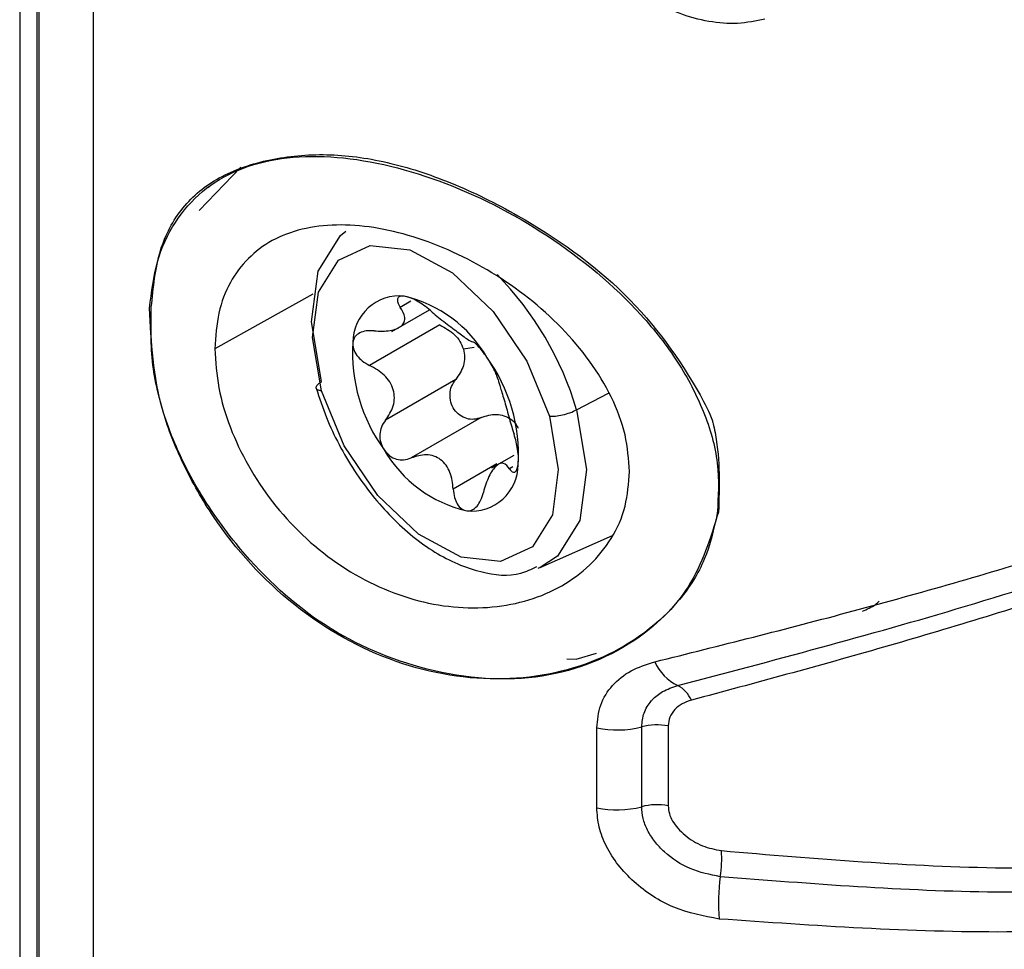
# Model space of a CAD drawing. Header units: inches. Extents: x 0.4 to 16.8, y 0 to 10.8.
# Tile 96 of 104: x 14.8142 to 14.8683, y 8.3427 to 8.3937. Entities that reach past the tile are written whole.
import ezdxf

# ---------------------------------------------------------------- set-up
doc = ezdxf.new("R2010")
doc.units = ezdxf.units.IN
doc.header["$MEASUREMENT"] = 0

msp = doc.modelspace()

# ---------------------------------------------------------------- linework, layer by layer
at = {"color": 7, "linetype": 'Continuous'}
for p, q in [((14.8142360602, 8.4450808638), (14.8142360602, 8.2323117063)), ((14.815196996, 8.2309724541), (14.815196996, 8.4437416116)), ((14.815282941, 8.4436937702), (14.815282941, 8.2309246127)), ((14.8182645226, 8.4172432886), (14.8182645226, 8.2541007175)), ((14.8263754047, 8.3856276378), (14.824085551, 8.3832461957)), ((14.8246300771, 8.3845467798), (14.8245533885, 8.384490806)), ((14.8303199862, 8.3786385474), (14.8249533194, 8.3756467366)), ((14.8346626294, 8.3765900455), (14.8367277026, 8.3777821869)), ((14.8357046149, 8.3782591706), (14.835124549, 8.3779243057)), ((14.8372923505, 8.3769568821), (14.8334413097, 8.3747337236)), ((14.8391775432, 8.3757210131), (14.8385871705, 8.3756303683)), ((14.8381667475, 8.373954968), (14.8343157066, 8.3717318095)), ((14.844801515, 8.3722973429), (14.846546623, 8.3732147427)), ((14.8395722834, 8.3718762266), (14.8357212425, 8.3696530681)), ((14.8413502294, 8.3697922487), (14.8401253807, 8.3690851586)), ((14.8404192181, 8.3693240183), (14.8380311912, 8.3679454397)), ((14.8413012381, 8.3691619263), (14.8411199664, 8.3690572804)), ((14.8427983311, 8.3636436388), (14.8467715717, 8.3654018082)), ((14.8427983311, 8.3636436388), (14.8426771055, 8.363592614)), ((14.8447738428, 8.3586007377), (14.8458849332, 8.3589396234)), ((14.8442729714, 8.3586165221), (14.8447729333, 8.3586067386)), ((14.8459073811, 8.3504442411), (14.8459073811, 8.3548317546)), ((14.8483729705, 8.35050434), (14.8483729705, 8.3548918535)), ((14.8498310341, 8.3549408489), (14.8498310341, 8.3505533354))]:
    msp.add_line(p, q, dxfattribs=at)
at = {"color": 7, "linetype": 'Continuous', "flags": 128}
for points in [[(14.8307927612, 8.3738433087), (14.8302464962, 8.3771222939), (14.83061095, 8.3799125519), (14.8318421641, 8.3818775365), (14.8321348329, 8.3821153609)], [(14.8308014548, 8.3733326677), (14.8303136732, 8.3762606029), (14.8306391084, 8.3787521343), (14.8317385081, 8.3805067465), (14.8334792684, 8.3813128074), (14.8356514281, 8.3810730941), (14.8379929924, 8.3798165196), (14.8402215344, 8.3776946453), (14.8420682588, 8.3749634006), (14.8433104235, 8.3719522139)], [(14.8433104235, 8.3719522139), (14.8437982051, 8.3690242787), (14.8434727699, 8.3665327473), (14.8423733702, 8.364778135), (14.8406326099, 8.3639720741), (14.8384604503, 8.3642117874), (14.8361188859, 8.3654683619), (14.833890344, 8.3675902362), (14.8320436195, 8.3703214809), (14.8308014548, 8.3733326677)], [(14.844801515, 8.3722973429), (14.84534778, 8.3690183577), (14.8449833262, 8.3662280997), (14.843752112, 8.3642631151), (14.8427983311, 8.3636436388)]]:
    msp.add_lwpolyline(points, dxfattribs=at)
at = {"color": 7, "linetype": 'Continuous'}
for centre, radius, start, end in [((14.8276990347, 8.3672373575), 0.0178353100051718, 16.4815187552, 44.4322539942), ((14.8350792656, 8.3759914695), 0.0025607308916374, 84.1925753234, 179.8827282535), ((14.8337325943, 8.3716208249), 0.0071021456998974, 30.120148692, 76.9325597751), ((14.8415864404, 8.3754395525), 0.0090850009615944, 176.4840001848, 215.9955498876), ((14.8325254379, 8.369845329), 0.0090850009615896, 356.4840001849, 35.9955498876), ((14.840379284, 8.3736640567), 0.0071021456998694, 210.1201486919, 256.9325597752), ((14.8390326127, 8.369293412), 0.0025607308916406, 264.1925753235, 359.8827282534), ((14.8515551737, 8.3595773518), 0.0027062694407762, 204.3722331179, 243.5369246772), ((14.8495903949, 8.3556795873), 0.0016587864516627, 24.0048828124, 62.777451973), ((14.8470129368, 8.3600818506), 0.0053652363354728, 258.1084966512, 284.6841286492), ((14.8492102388, 8.3516953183), 0.0033043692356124, 79.1714326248, 104.6777426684), ((14.8470129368, 8.355694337), 0.0053652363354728, 258.1084966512, 284.6841286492), ((14.8492102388, 8.3473078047), 0.0033043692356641, 79.1714326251, 104.6777426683), ((14.8463784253, 8.3476526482), 0.00638790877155, 351.0932729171, 3.9397040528), ((14.8630864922, 8.3452105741), 0.0104982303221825, 172.0441652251, 184.7718466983)]:
    msp.add_arc(centre, radius, start, end, dxfattribs=at)
for points, knots in [([(14.85512978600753, 8.39374925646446), (14.85463967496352, 8.393648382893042), (14.85365512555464, 8.393445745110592), (14.85205254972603, 8.393575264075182), (14.85047097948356, 8.393996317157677), (14.84898921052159, 8.394747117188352), (14.8476940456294, 8.395752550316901), (14.84670227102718, 8.396976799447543), (14.84602866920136, 8.398319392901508), (14.84594769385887, 8.399211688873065), (14.84590738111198, 8.399655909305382)], [0, 0, 0, 0, 0.1257461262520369, 0.252602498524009, 0.3797221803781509, 0.5051508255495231, 0.6311897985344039, 0.7545534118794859, 0.8778069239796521, 1, 1, 1, 1]), ([(14.82136241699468, 8.377884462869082), (14.82146948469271, 8.378757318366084), (14.82168396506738, 8.380505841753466), (14.82270079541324, 8.382660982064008), (14.82419158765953, 8.384376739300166), (14.82617400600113, 8.385547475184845), (14.82855600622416, 8.386189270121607), (14.83215737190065, 8.386301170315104), (14.83724353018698, 8.385147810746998), (14.84332778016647, 8.382070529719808), (14.84774872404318, 8.378385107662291), (14.8504241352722, 8.374971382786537), (14.85185750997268, 8.372213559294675), (14.85268169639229, 8.369366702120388), (14.85257656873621, 8.36752599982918), (14.85252423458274, 8.366609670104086)], [0, 0, 0, 0, 0.0625568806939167, 0.1253153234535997, 0.1878349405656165, 0.2505183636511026, 0.3128421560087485, 0.3756688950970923, 0.5003662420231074, 0.6251613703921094, 0.7497611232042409, 0.8130454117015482, 0.8747042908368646, 0.9376258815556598, 1, 1, 1, 1]), ([(14.82145983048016, 8.37794446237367), (14.82156747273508, 8.379008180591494), (14.82177692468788, 8.381077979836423), (14.82307730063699, 8.383507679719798), (14.8251476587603, 8.385198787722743), (14.82787437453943, 8.386119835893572), (14.83099717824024, 8.386429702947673), (14.83438610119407, 8.38599480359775), (14.83797427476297, 8.384825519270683), (14.84250598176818, 8.382586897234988), (14.84776681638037, 8.378878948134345), (14.85080194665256, 8.37460553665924), (14.85210392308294, 8.372143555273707), (14.85228958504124, 8.371576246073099), (14.8523455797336, 8.371322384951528), (14.85268362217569, 8.369664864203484), (14.85263446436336, 8.368089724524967), (14.85259051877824, 8.366681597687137)], [0, 0, 0, 0, 0.0749959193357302, 0.145928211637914, 0.2178292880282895, 0.2955427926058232, 0.3694349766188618, 0.4404098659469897, 0.5123842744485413, 0.589122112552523, 0.7224017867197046, 0.8561327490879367, 0.8882800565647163, 0.890329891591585, 0.8938074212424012, 0.9050670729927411, 1, 1, 1, 1]), ([(14.84770726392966, 8.36891205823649), (14.84765795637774, 8.369578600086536), (14.84755747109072, 8.370936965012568), (14.84651702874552, 8.37368909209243), (14.84415554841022, 8.376931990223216), (14.84022704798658, 8.380001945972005), (14.83582106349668, 8.382015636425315), (14.83150882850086, 8.3827015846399), (14.82791433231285, 8.381853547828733), (14.82593791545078, 8.379853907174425), (14.82507914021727, 8.37765081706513), (14.82499556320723, 8.37631959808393), (14.82495331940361, 8.375646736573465)], [0, 0, 0, 0, 0.0616397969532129, 0.125617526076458, 0.2505520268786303, 0.37544629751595, 0.5002298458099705, 0.6249070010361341, 0.7495952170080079, 0.8718714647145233, 0.9352377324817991, 1, 1, 1, 1]), ([(14.83533837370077, 8.378539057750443), (14.83525003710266, 8.378539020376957), (14.83506926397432, 8.378538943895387), (14.83495643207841, 8.378400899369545), (14.8349617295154, 8.378191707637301), (14.83506805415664, 8.37801708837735), (14.83512454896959, 8.377924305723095)], [0, 0, 0, 0, 0.2441446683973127, 0.4996207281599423, 0.7341271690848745, 1, 1, 1, 1]), ([(14.83677777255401, 8.377741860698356), (14.83666016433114, 8.377841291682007), (14.83643878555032, 8.378028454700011), (14.83604907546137, 8.378280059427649), (14.83566217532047, 8.378473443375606), (14.8354446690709, 8.378517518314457), (14.83533837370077, 8.378539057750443)], [0, 0, 0, 0, 0.2655723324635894, 0.4998976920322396, 0.7555998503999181, 0.9999999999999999, 0.9999999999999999, 0.9999999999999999, 0.9999999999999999]), ([(14.85252423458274, 8.366609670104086), (14.85233320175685, 8.365751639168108), (14.85195038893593, 8.364032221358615), (14.85006781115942, 8.361088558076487), (14.84644053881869, 8.358383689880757), (14.84085780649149, 8.357161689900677), (14.83483780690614, 8.358114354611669), (14.82914713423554, 8.361278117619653), (14.82532626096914, 8.365461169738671), (14.82317773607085, 8.369251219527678), (14.82159516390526, 8.373216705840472), (14.82145547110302, 8.376018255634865), (14.82136241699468, 8.377884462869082)], [0, 0, 0, 0, 0.0625796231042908, 0.1254040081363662, 0.2503864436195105, 0.3753004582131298, 0.5000455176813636, 0.6246900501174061, 0.7493955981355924, 0.8122400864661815, 0.8749267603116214, 1, 1, 1, 1]), ([(14.85259051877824, 8.366681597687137), (14.85214478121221, 8.365252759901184), (14.85127692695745, 8.362470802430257), (14.84778381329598, 8.359111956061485), (14.84263204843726, 8.357163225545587), (14.83638457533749, 8.357762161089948), (14.83054715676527, 8.360345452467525), (14.82644796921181, 8.364269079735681), (14.82379413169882, 8.368116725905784), (14.82223262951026, 8.371489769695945), (14.82139386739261, 8.3748564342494), (14.82143748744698, 8.376898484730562), (14.82145983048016, 8.37794446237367)], [0, 0, 0, 0, 0.1064814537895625, 0.2073201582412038, 0.338583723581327, 0.4731576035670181, 0.5936777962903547, 0.7117920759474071, 0.78733835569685, 0.8576927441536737, 0.9271074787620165, 1, 1, 1, 1]), ([(14.83368899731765, 8.376630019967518), (14.83399404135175, 8.376617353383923), (14.83445227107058, 8.376598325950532), (14.83493818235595, 8.376743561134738), (14.83521448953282, 8.376906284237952), (14.83536157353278, 8.377123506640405), (14.83540389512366, 8.377453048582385), (14.83523617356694, 8.377735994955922), (14.83512454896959, 8.377924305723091)], [0, 0, 0, 0, 0.2491871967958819, 0.3743229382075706, 0.4989197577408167, 0.6239897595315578, 0.7497519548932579, 1, 1, 1, 1]), ([(14.83677777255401, 8.377741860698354), (14.83701590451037, 8.377540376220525), (14.83737361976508, 8.377237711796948), (14.83789348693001, 8.376847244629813), (14.83826090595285, 8.376573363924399), (14.83857314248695, 8.376344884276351), (14.8389020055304, 8.376107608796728), (14.83901351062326, 8.37606355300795), (14.83908772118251, 8.376034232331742)], [0, 0, 0, 0, 0.2491889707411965, 0.3743247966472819, 0.4989212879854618, 0.6239909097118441, 0.7497527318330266, 1, 1, 1, 1]), ([(14.83368899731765, 8.376630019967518), (14.83353750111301, 8.376636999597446), (14.83325233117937, 8.376650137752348), (14.83288491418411, 8.376533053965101), (14.83261008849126, 8.376321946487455), (14.8325485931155, 8.37610347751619), (14.83251854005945, 8.375996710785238)], [0, 0, 0, 0, 0.2655737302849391, 0.499904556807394, 0.7556011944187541, 1, 1, 1, 1]), ([(14.83729235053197, 8.376956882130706), (14.83757760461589, 8.376797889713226), (14.83800612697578, 8.37655904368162), (14.83841800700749, 8.376062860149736), (14.83853086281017, 8.375774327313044), (14.83858717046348, 8.375630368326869)], [0, 0, 0, 0, 0.4994107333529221, 0.7502387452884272, 1, 1, 1, 1]), ([(14.82495331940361, 8.375646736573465), (14.82499567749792, 8.374938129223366), (14.8250794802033, 8.37353619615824), (14.82594052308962, 8.370637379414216), (14.82792218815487, 8.367088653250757), (14.83152572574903, 8.363663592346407), (14.8358459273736, 8.361618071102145), (14.8402529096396, 8.361203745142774), (14.84417247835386, 8.362391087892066), (14.8465234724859, 8.364628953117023), (14.8475582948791, 8.366950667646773), (14.84765822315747, 8.36826636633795), (14.84770726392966, 8.36891205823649)], [0, 0, 0, 0, 0.0648488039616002, 0.1282990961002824, 0.2507349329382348, 0.3756159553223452, 0.5004959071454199, 0.6253740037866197, 0.7501524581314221, 0.874728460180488, 0.9385217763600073, 0.9999999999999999, 0.9999999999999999, 0.9999999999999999, 0.9999999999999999]), ([(14.83251854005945, 8.375996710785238), (14.83251940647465, 8.375880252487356), (14.83252117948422, 8.375641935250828), (14.83272085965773, 8.375280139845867), (14.83303066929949, 8.374956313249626), (14.8332988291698, 8.374810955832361), (14.8334413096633, 8.374733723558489)], [0, 0, 0, 0, 0.2441592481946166, 0.4996411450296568, 0.7341459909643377, 0.9999999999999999, 0.9999999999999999, 0.9999999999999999, 0.9999999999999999]), ([(14.83858717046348, 8.375630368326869), (14.83861628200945, 8.375480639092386), (14.83867466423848, 8.375180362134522), (14.8385845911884, 8.374574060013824), (14.83833371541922, 8.374202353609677), (14.8381667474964, 8.373954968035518)], [0, 0, 0, 0, 0.2496105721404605, 0.5005856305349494, 1, 1, 1, 1]), ([(14.83987577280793, 8.375184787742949), (14.83979154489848, 8.375304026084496), (14.83961918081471, 8.375548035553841), (14.83938262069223, 8.37581561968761), (14.83918975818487, 8.375994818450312), (14.83912312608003, 8.376020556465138), (14.83908772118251, 8.376034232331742)], [0, 0, 0, 0, 0.2440764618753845, 0.4994783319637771, 0.7340483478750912, 1, 1, 1, 1]), ([(14.84049325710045, 8.373955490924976), (14.84047659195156, 8.374018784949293), (14.84044522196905, 8.374137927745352), (14.84031116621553, 8.374442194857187), (14.84012305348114, 8.374802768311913), (14.83995694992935, 8.375059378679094), (14.83987577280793, 8.375184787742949)], [0, 0, 0, 0, 0.2656493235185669, 0.5000504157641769, 0.7556676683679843, 1, 1, 1, 1]), ([(14.83431570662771, 8.371731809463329), (14.83448361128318, 8.371978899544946), (14.83473584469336, 8.37235008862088), (14.8348177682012, 8.372952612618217), (14.83476056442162, 8.373408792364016), (14.83456232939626, 8.373835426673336), (14.83416033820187, 8.374335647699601), (14.83372862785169, 8.374574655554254), (14.8334413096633, 8.374733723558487)], [0, 0, 0, 0, 0.2491511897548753, 0.3742853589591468, 0.4988890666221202, 0.6239670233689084, 0.7497370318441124, 1, 1, 1, 1]), ([(14.83957228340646, 8.371876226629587), (14.83943624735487, 8.371831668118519), (14.83918020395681, 8.371747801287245), (14.83876321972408, 8.371795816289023), (14.8383820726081, 8.371979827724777), (14.83806910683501, 8.37230551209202), (14.83787636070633, 8.372724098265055), (14.83783237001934, 8.373167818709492), (14.83792315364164, 8.373603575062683), (14.83808220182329, 8.373833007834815), (14.8381667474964, 8.373954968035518)], [0, 0, 0, 0, 0.1325376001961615, 0.24945870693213, 0.3770743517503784, 0.4990495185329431, 0.6213411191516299, 0.7493885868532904, 0.8667818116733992, 1, 1, 1, 1]), ([(14.84049325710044, 8.373955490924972), (14.84052734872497, 8.373825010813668), (14.84057856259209, 8.37362899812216), (14.84072833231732, 8.373160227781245), (14.8408533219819, 8.37274317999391), (14.84098538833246, 8.372278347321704), (14.84115650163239, 8.371644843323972), (14.84128327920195, 8.37122980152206), (14.84136765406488, 8.370953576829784)], [0, 0, 0, 0, 0.2491511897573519, 0.3742853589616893, 0.4988890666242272, 0.6239670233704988, 0.7497370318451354, 0.9999999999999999, 0.9999999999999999, 0.9999999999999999, 0.9999999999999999]), ([(14.83051094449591, 8.37348027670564), (14.83068580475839, 8.372945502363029), (14.83119284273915, 8.371394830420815), (14.83254063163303, 8.36887752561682), (14.83460812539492, 8.366290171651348), (14.83702060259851, 8.364326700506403), (14.83944299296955, 8.363314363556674), (14.84141067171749, 8.36309965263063), (14.84232562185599, 8.363550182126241), (14.84261214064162, 8.363691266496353)], [0, 0, 0, 0, 0.0893837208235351, 0.2591837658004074, 0.4296839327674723, 0.6013623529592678, 0.7753954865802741, 0.9296645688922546, 1, 1, 1, 1]), ([(14.83957228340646, 8.371876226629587), (14.83984797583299, 8.371963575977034), (14.84026211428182, 8.372094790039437), (14.84082104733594, 8.371994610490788), (14.84119568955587, 8.371803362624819), (14.84145891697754, 8.371552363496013), (14.84155954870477, 8.371351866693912), (14.84159321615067, 8.371284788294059)], [0, 0, 0, 0, 0.3627860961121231, 0.5449684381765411, 0.7263661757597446, 0.9084528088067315, 0.9999999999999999, 0.9999999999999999, 0.9999999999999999, 0.9999999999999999]), ([(14.83431570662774, 8.371731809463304), (14.83423125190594, 8.37161014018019), (14.83407227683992, 8.37138111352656), (14.83398290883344, 8.370947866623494), (14.83401901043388, 8.370499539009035), (14.83416483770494, 8.37023122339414), (14.8342361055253, 8.370100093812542)], [0, 0, 0, 0, 0.2656493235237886, 0.5000504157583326, 0.7556676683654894, 1, 1, 1, 1]), ([(14.84159333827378, 8.369288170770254), (14.84160237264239, 8.369410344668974), (14.84162086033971, 8.36966035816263), (14.84157303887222, 8.370109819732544), (14.84148662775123, 8.370562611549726), (14.84140893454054, 8.37081792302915), (14.84136765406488, 8.370953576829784)], [0, 0, 0, 0, 0.2441592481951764, 0.4996411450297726, 0.7341459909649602, 1, 1, 1, 1]), ([(14.8342361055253, 8.370100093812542), (14.8343302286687, 8.369986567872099), (14.83452284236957, 8.36975424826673), (14.83491118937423, 8.369574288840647), (14.83532743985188, 8.36952404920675), (14.83558460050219, 8.369608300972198), (14.83572124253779, 8.369653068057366)], [0, 0, 0, 0, 0.2440764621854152, 0.4994783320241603, 0.7340483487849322, 1, 1, 1, 1]), ([(14.83803119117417, 8.367945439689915), (14.83799508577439, 8.368263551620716), (14.83794084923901, 8.368741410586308), (14.8376526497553, 8.369265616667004), (14.83735297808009, 8.369578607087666), (14.83697454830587, 8.36976887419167), (14.83641480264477, 8.36987286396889), (14.83599838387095, 8.369740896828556), (14.83572124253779, 8.369653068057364)], [0, 0, 0, 0, 0.2491889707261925, 0.3743247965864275, 0.4989212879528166, 0.6239909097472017, 0.7497527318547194, 1, 1, 1, 1]), ([(14.84111996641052, 8.369057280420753), (14.84101694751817, 8.369186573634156), (14.84086219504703, 8.369380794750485), (14.8406079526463, 8.369369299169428), (14.84039939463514, 8.369245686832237), (14.8401861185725, 8.368990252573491), (14.83991291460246, 8.368527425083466), (14.8397757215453, 8.368068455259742), (14.83968441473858, 8.367762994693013)], [0, 0, 0, 0, 0.2491871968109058, 0.3743229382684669, 0.4989197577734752, 0.6239897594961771, 0.7497519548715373, 1, 1, 1, 1]), ([(14.84111996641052, 8.369057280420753), (14.84117037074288, 8.368991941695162), (14.84126524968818, 8.368868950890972), (14.84140923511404, 8.368857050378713), (14.8415319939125, 8.368980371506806), (14.8415732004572, 8.36918712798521), (14.84159333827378, 8.369288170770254)], [0, 0, 0, 0, 0.265573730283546, 0.4999045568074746, 0.7556011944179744, 1, 1, 1, 1]), ([(14.84909007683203, 8.35846057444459), (14.85268947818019, 8.359359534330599), (14.85981518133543, 8.361139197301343), (14.87099807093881, 8.364352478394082), (14.87857856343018, 8.366808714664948), (14.88234844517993, 8.368030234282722)], [0, 0, 0, 0, 0.3391082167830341, 0.6713295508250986, 1, 1, 1, 1]), ([(14.83803119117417, 8.367945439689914), (14.83804770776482, 8.36778764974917), (14.83807879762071, 8.367490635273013), (14.83824507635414, 8.367110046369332), (14.83847990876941, 8.366828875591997), (14.8386771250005, 8.366773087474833), (14.83877350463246, 8.36674582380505)], [0, 0, 0, 0, 0.2655723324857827, 0.4998976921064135, 0.7555998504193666, 1, 1, 1, 1]), ([(14.83877350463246, 8.36674582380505), (14.83887174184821, 8.36675157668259), (14.83907277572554, 8.366763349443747), (14.83933745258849, 8.366989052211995), (14.83955555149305, 8.367327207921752), (14.83963970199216, 8.367611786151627), (14.83968441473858, 8.367762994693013)], [0, 0, 0, 0, 0.2441446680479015, 0.4996207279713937, 0.7341271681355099, 1, 1, 1, 1]), ([(14.85034920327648, 8.357154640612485), (14.85555080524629, 8.358527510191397), (14.86596498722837, 8.3612761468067), (14.87714484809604, 8.364986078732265), (14.88274067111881, 8.366843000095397)], [0, 0, 0, 0, 0.4994729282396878, 1, 1, 1, 1]), ([(14.88316031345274, 8.366171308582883), (14.87953652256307, 8.36493344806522), (14.87224693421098, 8.362443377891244), (14.86147657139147, 8.35914846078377), (14.85458959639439, 8.357293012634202), (14.85110571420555, 8.356354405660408)], [0, 0, 0, 0, 0.328170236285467, 0.6601445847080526, 0.9999999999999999, 0.9999999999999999, 0.9999999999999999, 0.9999999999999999]), ([(14.86048974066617, 8.361243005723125), (14.86074406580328, 8.361350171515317), (14.86108678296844, 8.361494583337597), (14.86134342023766, 8.36172732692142), (14.8614096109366, 8.361787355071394)], [0, 0, 0, 0, 0.7420846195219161, 1, 1, 1, 1]), ([(14.84590738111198, 8.354831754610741), (14.84595065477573, 8.35526348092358), (14.84603765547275, 8.356131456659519), (14.84672380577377, 8.357202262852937), (14.84773911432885, 8.358029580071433), (14.84863829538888, 8.358316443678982), (14.84909007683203, 8.35846057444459)], [0, 0, 0, 0, 0.2470440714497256, 0.4966763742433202, 0.7471118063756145, 1, 1, 1, 1]), ([(14.84837297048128, 8.354891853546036), (14.8483976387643, 8.355151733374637), (14.84844754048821, 8.355677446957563), (14.8487451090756, 8.35614084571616), (14.84909612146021, 8.356529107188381), (14.84952693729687, 8.35688032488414), (14.85006198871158, 8.357058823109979), (14.85034920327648, 8.357154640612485)], [0, 0, 0, 0, 0.2400545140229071, 0.485608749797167, 0.5134697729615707, 0.738831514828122, 1, 1, 1, 1]), ([(14.85110571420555, 8.356354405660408), (14.85092780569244, 8.356295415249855), (14.85057580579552, 8.356178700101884), (14.8501744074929, 8.355853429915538), (14.84988892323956, 8.355443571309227), (14.84985021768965, 8.355107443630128), (14.84983103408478, 8.354940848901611)], [0, 0, 0, 0, 0.2555760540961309, 0.5056685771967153, 0.7549948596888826, 1, 1, 1, 1]), ([(14.85262465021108, 8.344337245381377), (14.85177955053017, 8.344497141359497), (14.85009542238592, 8.344815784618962), (14.848216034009, 8.346056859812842), (14.84705881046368, 8.347285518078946), (14.84641194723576, 8.348311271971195), (14.84598535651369, 8.34938673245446), (14.84593333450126, 8.35009225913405), (14.84590738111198, 8.350444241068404)], [0, 0, 0, 0, 0.2532202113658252, 0.5046212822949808, 0.6300071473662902, 0.753441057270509, 0.8769936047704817, 1, 1, 1, 1]), ([(14.85268930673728, 8.346663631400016), (14.85212716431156, 8.346775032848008), (14.8510232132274, 8.346993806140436), (14.84980172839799, 8.347801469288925), (14.84907279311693, 8.348581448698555), (14.8486743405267, 8.349211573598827), (14.84842008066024, 8.34986552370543), (14.84838862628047, 8.35029204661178), (14.84837297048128, 8.350504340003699)], [0, 0, 0, 0, 0.2656820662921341, 0.521753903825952, 0.644948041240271, 0.7653580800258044, 0.8832115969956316, 1, 1, 1, 1]), ([(14.84983103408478, 8.350553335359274), (14.84984289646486, 8.35041168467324), (14.84986634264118, 8.350131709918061), (14.85005438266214, 8.349705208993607), (14.85035491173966, 8.349297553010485), (14.85088366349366, 8.348809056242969), (14.85168622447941, 8.348295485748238), (14.8523970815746, 8.348159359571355), (14.85275123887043, 8.348091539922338)], [0, 0, 0, 0, 0.1188147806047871, 0.2348392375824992, 0.3555955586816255, 0.4878006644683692, 0.744816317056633, 1, 1, 1, 1]), ([(14.85275123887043, 8.348091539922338), (14.85789966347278, 8.34765742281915), (14.86787678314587, 8.346816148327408), (14.87816736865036, 8.347321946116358), (14.8831477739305, 8.347566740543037)], [0, 0, 0, 0, 0.5160231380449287, 0.9999999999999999, 0.9999999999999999, 0.9999999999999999, 0.9999999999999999]), ([(14.88321774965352, 8.34633920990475), (14.87806300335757, 8.346049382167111), (14.86773250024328, 8.345468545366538), (14.85771049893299, 8.346264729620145), (14.85268930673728, 8.346663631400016)], [0, 0, 0, 0, 0.4989830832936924, 1, 1, 1, 1]), ([(14.8834014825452, 8.344347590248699), (14.87838573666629, 8.34399588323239), (14.86798467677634, 8.343266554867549), (14.85786452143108, 8.343971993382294), (14.85262465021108, 8.344337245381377)], [0, 0, 0, 0, 0.4822341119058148, 1, 1, 1, 1])]:
    msp.add_open_spline(points, degree=3, knots=knots, dxfattribs=at)
for points in [[(14.83080145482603, 8.373332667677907), (14.83071916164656, 8.37334921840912), (14.83055457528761, 8.373382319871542), (14.83048325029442, 8.373505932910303), (14.83054975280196, 8.373665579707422), (14.83071175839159, 8.373784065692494), (14.83079276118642, 8.37384330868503)], [(14.84331042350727, 8.371952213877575), (14.84341444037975, 8.371948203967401), (14.84362247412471, 8.37194018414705), (14.84403043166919, 8.372010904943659), (14.84444960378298, 8.372131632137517), (14.84468421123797, 8.372242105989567), (14.84480151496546, 8.37229734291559)]]:
    msp.add_open_spline(points, degree=3, dxfattribs=at)

doc.saveas('drawing.dxf')
